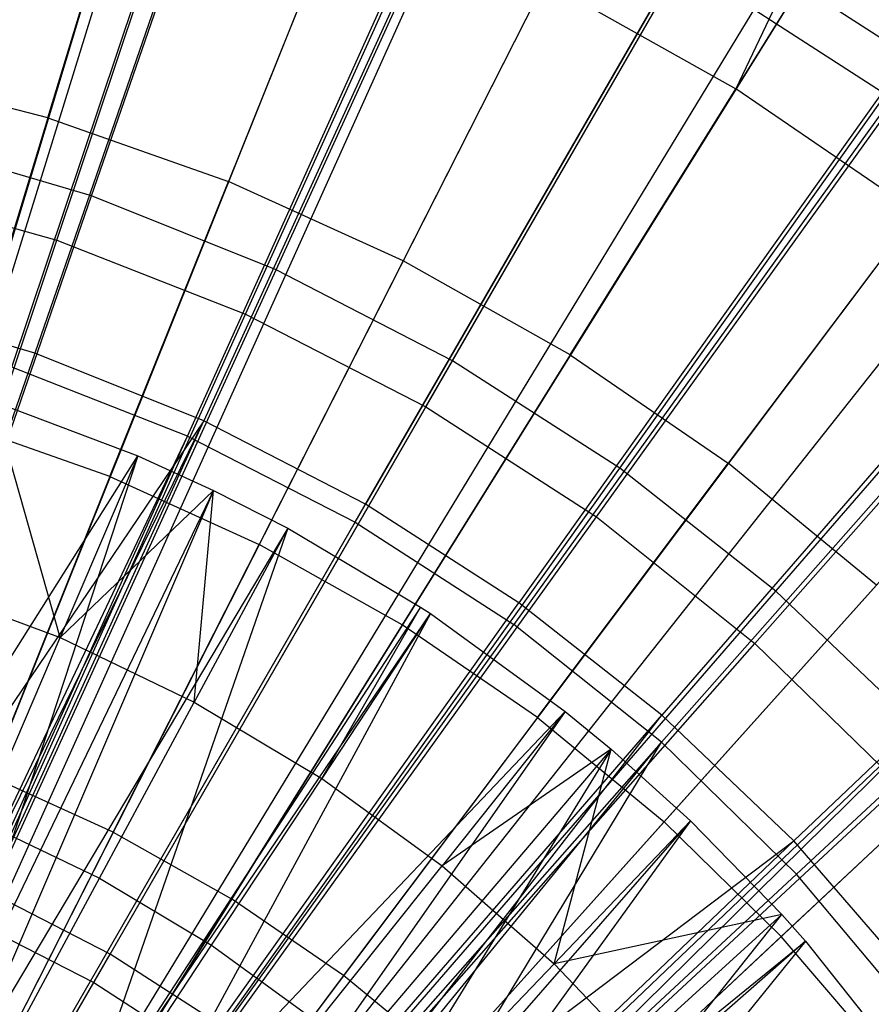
# Model space of a CAD drawing. Extents: x 0.1 to 16.1, y -7.1 to 6.9.
# Tile 97 of 118: x 8.578 to 9.273, y 0.839 to 1.642. Entities that reach past the tile are written whole.
import ezdxf

# ---------------------------------------------------------------- set-up
doc = ezdxf.new("R2010")
doc.units = 0
doc.header["$LTSCALE"] = 2.54
doc.layers.get('0').update_dxf_attribs({"color": 13, "linetype": 'CONTINUOUS'})

# ---------------------------------------------------------------- blocks, each defined once
blk = doc.blocks.new('DROPS_WOOD_A_PM_STL')
at = {"color": 0}
for p, q in [((8.73419, 1.99896, 13.79767), (8.21452, 0.28111, 14.34856)), ((8.73419, 1.99896, 13.79767), (8.21452, 0.28111, 14.34856)), ((8.74523, 1.99557, 13.79768), (8.21452, 0.28111, 14.34856)), ((8.74523, 1.99557, 13.79768), (8.21452, 0.28111, 14.34856)), ((8.60862, 1.46196, 2.58989), (8.77561, 1.95908, 2.8009)), ((8.60862, 1.46196, 2.58989), (8.77561, 1.95908, 2.8009)), ((8.91933, 1.93375, 13.79771), (8.24973, 0.2686, 14.34857)), ((8.91933, 1.93375, 13.79771), (8.24973, 0.2686, 14.34857)), ((9.00433, 1.89753, 13.79773), (8.26692, 0.26128, 14.34857)), ((9.00433, 1.89753, 13.79773), (8.26692, 0.26128, 14.34857)), ((8.76265, 1.4015, 2.58992), (8.9783, 1.87953, 2.80094)), ((8.76265, 1.4015, 2.58992), (8.9783, 1.87953, 2.80094)), ((8.57188, 1.35837, 13.77242), (8.74022, 1.8593, 13.57176)), ((8.57188, 1.35837, 13.77242), (8.74022, 1.8593, 13.57176)), ((9.09808, 1.85266, 13.79775), (8.28588, 0.25221, 14.34857)), ((9.09808, 1.85266, 13.79775), (8.28588, 0.25221, 14.34857)), ((8.60128, 1.56168, 13.99306), (8.67564, 1.80632, 13.8888)), ((8.60128, 1.56168, 13.99306), (8.67564, 1.80632, 13.8888)), ((8.71521, 1.30212, 13.77245), (8.9326, 1.7838, 13.5718)), ((8.71521, 1.30212, 13.77245), (8.9326, 1.7838, 13.5718)), ((8.9099, 1.32602, 2.58996), (9.17205, 1.7802, 2.80099)), ((8.9099, 1.32602, 2.58996), (9.17205, 1.7802, 2.80099)), ((9.24941, 1.7684, 13.79779), (8.31648, 0.23517, 14.34858)), ((9.24941, 1.7684, 13.79779), (8.31648, 0.23517, 14.34858)), ((9.24941, 1.7684, 13.79779), (9.16265, 1.58536, 13.88892)), ((9.24941, 1.7684, 13.79779), (9.16265, 1.58536, 13.88892)), ((9.26908, 1.75629, 13.7978), (8.32046, 0.23272, 14.34858)), ((9.26908, 1.75629, 13.7978), (8.32046, 0.23272, 14.34858)), ((9.26908, 1.75629, 13.7978), (9.16265, 1.58536, 13.88892)), ((9.26908, 1.75629, 13.7978), (9.16265, 1.58536, 13.88892)), ((8.8442, 1.74694, 13.88884), (8.7488, 1.50972, 13.99308)), ((8.8442, 1.74694, 13.88884), (8.7488, 1.50972, 13.99308)), ((8.85222, 1.23188, 13.77248), (9.1165, 1.68952, 13.57184)), ((8.85222, 1.23188, 13.77248), (9.1165, 1.68952, 13.57184)), ((9.2901, 1.5774, 13.5719), (9.1165, 1.68952, 13.57184)), ((9.2901, 1.5774, 13.5719), (9.1165, 1.68952, 13.57184)), ((9.00695, 1.67311, 13.88887), (8.89124, 1.4451, 13.99312)), ((9.00695, 1.67311, 13.88887), (8.89124, 1.4451, 13.99312)), ((9.00695, 1.67311, 13.88887), (9.16265, 1.58536, 13.88892)), ((9.00695, 1.67311, 13.88887), (9.16265, 1.58536, 13.88892)), ((9.04889, 1.23624, 2.59001), (9.35496, 1.66206, 2.80105)), ((9.04889, 1.23624, 2.59001), (9.35496, 1.66206, 2.80105)), ((9.43104, 1.64539, 13.79786), (8.35321, 0.21029, 14.3486)), ((9.43104, 1.64539, 13.79786), (8.35321, 0.21029, 14.3486)), ((9.47677, 1.61012, 13.79787), (8.36246, 0.20316, 14.3486)), ((9.47677, 1.61012, 13.79787), (8.36246, 0.20316, 14.3486)), ((8.60128, 1.56168, 13.99306), (8.44979, 1.60058, 13.99304)), ((8.60128, 1.56168, 13.99306), (8.44979, 1.60058, 13.99304)), ((9.0275, 1.36831, 13.99316), (9.16265, 1.58536, 13.88892)), ((9.0275, 1.36831, 13.99316), (9.16265, 1.58536, 13.88892)), ((9.31011, 1.48439, 13.88897), (9.16265, 1.58536, 13.88892)), ((9.31011, 1.48439, 13.88897), (9.16265, 1.58536, 13.88892)), ((9.2901, 1.5774, 13.5719), (8.98155, 1.14834, 13.77253)), ((9.2901, 1.5774, 13.5719), (8.98155, 1.14834, 13.77253)), ((8.60128, 1.56168, 13.99306), (8.52586, 1.31353, 14.08621)), ((8.60128, 1.56168, 13.99306), (8.52586, 1.31353, 14.08621)), ((8.60128, 1.56168, 13.99306), (8.7488, 1.50972, 13.99308)), ((8.60128, 1.56168, 13.99306), (8.7488, 1.50972, 13.99308)), ((9.17826, 1.13308, 2.59006), (9.52519, 1.52631, 2.80112)), ((9.17826, 1.13308, 2.59006), (9.52519, 1.52631, 2.80112)), ((9.58271, 1.52079, 13.79792), (8.38388, 0.18509, 14.34861)), ((9.58271, 1.52079, 13.79792), (8.38388, 0.18509, 14.34861)), ((8.44934, 1.50677, 2.58987), (8.60862, 1.46196, 2.58989)), ((8.44934, 1.50677, 2.58987), (8.60862, 1.46196, 2.58989)), ((8.65204, 1.26908, 14.08624), (8.7488, 1.50972, 13.99308)), ((8.65204, 1.26908, 14.08624), (8.7488, 1.50972, 13.99308)), ((8.89124, 1.4451, 13.99312), (8.7488, 1.50972, 13.99308)), ((8.89124, 1.4451, 13.99312), (8.7488, 1.50972, 13.99308)), ((9.31011, 1.48439, 13.88897), (9.15655, 1.27994, 13.9932)), ((9.31011, 1.48439, 13.88897), (9.15655, 1.27994, 13.9932)), ((8.43596, 0.94798, 2.43004), (8.60862, 1.46196, 2.58989)), ((8.43596, 0.94798, 2.43004), (8.60862, 1.46196, 2.58989)), ((8.60862, 1.46196, 2.58989), (8.76265, 1.4015, 2.58992)), ((8.60862, 1.46196, 2.58989), (8.76265, 1.4015, 2.58992)), ((9.10193, 1.05235, 13.77257), (9.45167, 1.44855, 13.57197)), ((9.10193, 1.05235, 13.77257), (9.45167, 1.44855, 13.57197)), ((8.89124, 1.4451, 13.99312), (8.77386, 1.21381, 14.08626)), ((8.89124, 1.4451, 13.99312), (8.77386, 1.21381, 14.08626)), ((9.0275, 1.36831, 13.99316), (8.89124, 1.4451, 13.99312)), ((9.0275, 1.36831, 13.99316), (8.89124, 1.4451, 13.99312)), ((9.68295, 1.4251, 13.79797), (8.40415, 0.16574, 14.34862)), ((9.68295, 1.4251, 13.79797), (8.40415, 0.16574, 14.34862)), ((8.53968, 0.90727, 2.43006), (8.76265, 1.4015, 2.58992)), ((8.53968, 0.90727, 2.43006), (8.76265, 1.4015, 2.58992)), ((8.76265, 1.4015, 2.58992), (8.9099, 1.32602, 2.58996)), ((8.76265, 1.4015, 2.58992), (8.9099, 1.32602, 2.58996)), ((9.72294, 1.38345, 13.79799), (8.41224, 0.15732, 14.34862)), ((9.72294, 1.38345, 13.79799), (8.41224, 0.15732, 14.34862)), ((9.0275, 1.36831, 13.99316), (8.89041, 1.14814, 14.0863)), ((9.0275, 1.36831, 13.99316), (8.89041, 1.14814, 14.0863)), ((9.0275, 1.36831, 13.99316), (9.15655, 1.27994, 13.9932)), ((9.0275, 1.36831, 13.99316), (9.15655, 1.27994, 13.9932)), ((8.71521, 1.30212, 13.77245), (8.57188, 1.35837, 13.77242)), ((8.71521, 1.30212, 13.77245), (8.57188, 1.35837, 13.77242)), ((8.55682, 1.33057, 13.9745), (8.67472, 1.28589, 13.97452)), ((8.55682, 1.33057, 13.9745), (8.67472, 1.28589, 13.97452)), ((8.61139, 1.13774, 14.0215), (8.55682, 1.33057, 13.9745)), ((8.61139, 1.13774, 14.0215), (8.55682, 1.33057, 13.9745)), ((8.63883, 0.85644, 2.43009), (8.9099, 1.32602, 2.58996)), ((8.63883, 0.85644, 2.43009), (8.9099, 1.32602, 2.58996)), ((8.9099, 1.32602, 2.58996), (9.04889, 1.23624, 2.59001)), ((8.9099, 1.32602, 2.58996), (9.04889, 1.23624, 2.59001)), ((8.65204, 1.26908, 14.08624), (8.52586, 1.31353, 14.08621)), ((8.65204, 1.26908, 14.08624), (8.52586, 1.31353, 14.08621)), ((8.48134, 0.8094, 13.9216), (8.71521, 1.30212, 13.77245)), ((8.48134, 0.8094, 13.9216), (8.71521, 1.30212, 13.77245)), ((8.49092, 0.80514, 13.9216), (8.71521, 1.30212, 13.77245)), ((8.49092, 0.80514, 13.9216), (8.71521, 1.30212, 13.77245)), ((8.71521, 1.30212, 13.77245), (8.85222, 1.23188, 13.77248)), ((8.71521, 1.30212, 13.77245), (8.85222, 1.23188, 13.77248)), ((9.21215, 0.94484, 13.77263), (9.59961, 1.30425, 13.57204)), ((9.21215, 0.94484, 13.77263), (9.59961, 1.30425, 13.57204)), ((8.39483, 0.84274, 14.08493), (8.67472, 1.28589, 13.97452)), ((8.39483, 0.84274, 14.08493), (8.67472, 1.28589, 13.97452)), ((8.67472, 1.28589, 13.97452), (8.5135, 0.79469, 14.08495)), ((8.67472, 1.28589, 13.97452), (8.5135, 0.79469, 14.08495)), ((8.67472, 1.28589, 13.97452), (8.61139, 1.13774, 14.0215)), ((8.67472, 1.28589, 13.97452), (8.61139, 1.13774, 14.0215)), ((8.67472, 1.28589, 13.97452), (8.73655, 1.2578, 13.97454)), ((8.67472, 1.28589, 13.97452), (8.73655, 1.2578, 13.97454)), ((9.00078, 1.07255, 14.08634), (9.15655, 1.27994, 13.9932)), ((9.00078, 1.07255, 14.08634), (9.15655, 1.27994, 13.9932)), ((9.2774, 1.18066, 13.99325), (9.15655, 1.27994, 13.9932)), ((9.2774, 1.18066, 13.99325), (9.15655, 1.27994, 13.9932)), ((8.65204, 1.26908, 14.08624), (8.55381, 1.02482, 14.16836)), ((8.65204, 1.26908, 14.08624), (8.55381, 1.02482, 14.16836)), ((8.65204, 1.26908, 14.08624), (8.77386, 1.21381, 14.08626)), ((8.65204, 1.26908, 14.08624), (8.77386, 1.21381, 14.08626)), ((8.73655, 1.2578, 13.97454), (8.5135, 0.79469, 14.08495)), ((8.73655, 1.2578, 13.97454), (8.5135, 0.79469, 14.08495)), ((8.73655, 1.2578, 13.97454), (8.53359, 0.78474, 14.08496)), ((8.73655, 1.2578, 13.97454), (8.53359, 0.78474, 14.08496)), ((8.73655, 1.2578, 13.97454), (8.61139, 1.13774, 14.0215)), ((8.73655, 1.2578, 13.97454), (8.61139, 1.13774, 14.0215)), ((8.7207, 1.0851, 14.02153), (8.73655, 1.2578, 13.97454)), ((8.7207, 1.0851, 14.02153), (8.73655, 1.2578, 13.97454)), ((8.73655, 1.2578, 13.97454), (8.79705, 1.22697, 13.97455)), ((8.73655, 1.2578, 13.97454), (8.79705, 1.22697, 13.97455)), ((8.57956, 0.7597, 13.92162), (8.85222, 1.23188, 13.77248)), ((8.57956, 0.7597, 13.92162), (8.85222, 1.23188, 13.77248)), ((8.73243, 0.79599, 2.43012), (9.04889, 1.23624, 2.59001)), ((8.73243, 0.79599, 2.43012), (9.04889, 1.23624, 2.59001)), ((8.85222, 1.23188, 13.77248), (8.98155, 1.14834, 13.77253)), ((8.85222, 1.23188, 13.77248), (8.98155, 1.14834, 13.77253)), ((9.04889, 1.23624, 2.59001), (9.17826, 1.13308, 2.59006)), ((9.04889, 1.23624, 2.59001), (9.17826, 1.13308, 2.59006)), ((8.79705, 1.22697, 13.97455), (8.53359, 0.78474, 14.08496)), ((8.79705, 1.22697, 13.97455), (8.53359, 0.78474, 14.08496)), ((8.79705, 1.22697, 13.97455), (8.62505, 0.73187, 14.08499)), ((8.79705, 1.22697, 13.97455), (8.62505, 0.73187, 14.08499)), ((8.79705, 1.22697, 13.97455), (8.7207, 1.0851, 14.02153)), ((8.79705, 1.22697, 13.97455), (8.7207, 1.0851, 14.02153)), ((8.79705, 1.22697, 13.97455), (8.9055, 1.16265, 13.97459)), ((8.79705, 1.22697, 13.97455), (8.9055, 1.16265, 13.97459)), ((8.65472, 0.97904, 14.16839), (8.77386, 1.21381, 14.08626)), ((8.65472, 0.97904, 14.16839), (8.77386, 1.21381, 14.08626)), ((8.89041, 1.14814, 14.0863), (8.77386, 1.21381, 14.08626)), ((8.89041, 1.14814, 14.0863), (8.77386, 1.21381, 14.08626)), ((9.2774, 1.18066, 13.99325), (9.10415, 0.98763, 14.08638)), ((9.2774, 1.18066, 13.99325), (9.10415, 0.98763, 14.08638)), ((8.49781, 1.18037, 14.02148), (8.61139, 1.13774, 14.0215)), ((8.49781, 1.18037, 14.02148), (8.61139, 1.13774, 14.0215)), ((8.9055, 1.16265, 13.97459), (8.62505, 0.73187, 14.08499)), ((8.9055, 1.16265, 13.97459), (8.62505, 0.73187, 14.08499)), ((8.62505, 0.73187, 14.08499), (8.91361, 1.15733, 13.97459)), ((8.62505, 0.73187, 14.08499), (8.91361, 1.15733, 13.97459)), ((8.91361, 1.15733, 13.97459), (8.66727, 0.70282, 14.085)), ((8.91361, 1.15733, 13.97459), (8.66727, 0.70282, 14.085)), ((8.82485, 1.02288, 14.02156), (8.9055, 1.16265, 13.97459)), ((8.82485, 1.02288, 14.02156), (8.9055, 1.16265, 13.97459)), ((8.91361, 1.15733, 13.97459), (8.82485, 1.02288, 14.02156)), ((8.91361, 1.15733, 13.97459), (8.82485, 1.02288, 14.02156)), ((8.9055, 1.16265, 13.97459), (8.91361, 1.15733, 13.97459)), ((8.9055, 1.16265, 13.97459), (8.91361, 1.15733, 13.97459)), ((8.91361, 1.15733, 13.97459), (9.02346, 1.07752, 13.97463)), ((8.91361, 1.15733, 13.97459), (9.02346, 1.07752, 13.97463)), ((8.66323, 0.70566, 13.92165), (8.98155, 1.14834, 13.77253)), ((8.66323, 0.70566, 13.92165), (8.98155, 1.14834, 13.77253)), ((8.89041, 1.14814, 14.0863), (8.75125, 0.92464, 14.16841)), ((8.89041, 1.14814, 14.0863), (8.75125, 0.92464, 14.16841)), ((9.00078, 1.07255, 14.08634), (8.89041, 1.14814, 14.0863)), ((9.00078, 1.07255, 14.08634), (8.89041, 1.14814, 14.0863)), ((9.10193, 1.05235, 13.77257), (8.98155, 1.14834, 13.77253)), ((9.10193, 1.05235, 13.77257), (8.98155, 1.14834, 13.77253)), ((8.5473, 0.98781, 14.06028), (8.61139, 1.13774, 14.0215)), ((8.5473, 0.98781, 14.06028), (8.61139, 1.13774, 14.0215)), ((8.61139, 1.13774, 14.0215), (8.7207, 1.0851, 14.02153)), ((8.61139, 1.13774, 14.0215), (8.7207, 1.0851, 14.02153)), ((8.81954, 0.72652, 2.43015), (9.17826, 1.13308, 2.59006)), ((8.81954, 0.72652, 2.43015), (9.17826, 1.13308, 2.59006)), ((9.17826, 1.13308, 2.59006), (9.29671, 1.01754, 2.59012)), ((9.17826, 1.13308, 2.59006), (9.29671, 1.01754, 2.59012)), ((8.64342, 0.94152, 14.0603), (8.7207, 1.0851, 14.02153)), ((8.64342, 0.94152, 14.0603), (8.7207, 1.0851, 14.02153)), ((8.7207, 1.0851, 14.02153), (8.82485, 1.02288, 14.02156)), ((8.7207, 1.0851, 14.02153), (8.82485, 1.02288, 14.02156)), ((9.02346, 1.07752, 13.97463), (8.66727, 0.70282, 14.085)), ((9.02346, 1.07752, 13.97463), (8.66727, 0.70282, 14.085)), ((9.02346, 1.07752, 13.97463), (8.72766, 0.65529, 14.08503)), ((9.02346, 1.07752, 13.97463), (8.72766, 0.65529, 14.08503)), ((9.02346, 1.07752, 13.97463), (8.923, 0.95157, 14.0216)), ((9.02346, 1.07752, 13.97463), (8.923, 0.95157, 14.0216)), ((9.02346, 1.07752, 13.97463), (9.06089, 1.04668, 13.97465)), ((9.02346, 1.07752, 13.97463), (9.06089, 1.04668, 13.97465)), ((9.00078, 1.07255, 14.08634), (8.84267, 0.86203, 14.16845)), ((9.00078, 1.07255, 14.08634), (8.84267, 0.86203, 14.16845)), ((9.00078, 1.07255, 14.08634), (9.10415, 0.98763, 14.08638)), ((9.00078, 1.07255, 14.08634), (9.10415, 0.98763, 14.08638)), ((9.38915, 1.07122, 13.99331), (9.19973, 0.89403, 14.08643)), ((9.38915, 1.07122, 13.99331), (9.19973, 0.89403, 14.08643)), ((9.10193, 1.05235, 13.77257), (8.7411, 0.64356, 13.92168)), ((9.10193, 1.05235, 13.77257), (8.7411, 0.64356, 13.92168)), ((8.75668, 0.62951, 13.92169), (9.10193, 1.05235, 13.77257)), ((8.75668, 0.62951, 13.92169), (9.10193, 1.05235, 13.77257)), ((8.81241, 0.57401, 13.92172), (9.10193, 1.05235, 13.77257)), ((8.81241, 0.57401, 13.92172), (9.10193, 1.05235, 13.77257)), ((9.21215, 0.94484, 13.77263), (9.10193, 1.05235, 13.77257)), ((9.21215, 0.94484, 13.77263), (9.10193, 1.05235, 13.77257)), ((9.06089, 1.04668, 13.97465), (8.72766, 0.65529, 14.08503)), ((9.06089, 1.04668, 13.97465), (8.72766, 0.65529, 14.08503)), ((9.06089, 1.04668, 13.97465), (8.78648, 0.601, 14.08505)), ((9.06089, 1.04668, 13.97465), (8.78648, 0.601, 14.08505)), ((9.06089, 1.04668, 13.97465), (8.923, 0.95157, 14.0216)), ((9.06089, 1.04668, 13.97465), (8.923, 0.95157, 14.0216)), ((9.01436, 0.87175, 14.02164), (9.06089, 1.04668, 13.97465)), ((9.01436, 0.87175, 14.02164), (9.06089, 1.04668, 13.97465)), ((9.06089, 1.04668, 13.97465), (9.12571, 0.98819, 13.97468)), ((9.06089, 1.04668, 13.97465), (9.12571, 0.98819, 13.97468)), ((8.65472, 0.97904, 14.16839), (8.55381, 1.02482, 14.16836)), ((8.65472, 0.97904, 14.16839), (8.55381, 1.02482, 14.16836)), ((8.73501, 0.8868, 14.06033), (8.82485, 1.02288, 14.02156)), ((8.73501, 0.8868, 14.06033), (8.82485, 1.02288, 14.02156)), ((8.82485, 1.02288, 14.02156), (8.923, 0.95157, 14.0216)), ((8.82485, 1.02288, 14.02156), (8.923, 0.95157, 14.0216)), ((8.89931, 0.64872, 2.43019), (9.29671, 1.01754, 2.59012)), ((8.89931, 0.64872, 2.43019), (9.29671, 1.01754, 2.59012)), ((9.12571, 0.98819, 13.97468), (8.78648, 0.601, 14.08505)), ((9.12571, 0.98819, 13.97468), (8.78648, 0.601, 14.08505)), ((9.12571, 0.98819, 13.97468), (8.81963, 0.56623, 14.08507)), ((9.12571, 0.98819, 13.97468), (8.81963, 0.56623, 14.08507)), ((9.12571, 0.98819, 13.97468), (9.01436, 0.87175, 14.02164)), ((9.12571, 0.98819, 13.97468), (9.01436, 0.87175, 14.02164)), ((9.12571, 0.98819, 13.97468), (9.20018, 0.91178, 13.97472)), ((9.12571, 0.98819, 13.97468), (9.20018, 0.91178, 13.97472)), ((8.5473, 0.98781, 14.06028), (8.64342, 0.94152, 14.0603)), ((8.5473, 0.98781, 14.06028), (8.64342, 0.94152, 14.0603)), ((8.92829, 0.7917, 14.16848), (9.10415, 0.98763, 14.08638)), ((8.92829, 0.7917, 14.16848), (9.10415, 0.98763, 14.08638)), ((9.19973, 0.89403, 14.08643), (9.10415, 0.98763, 14.08638)), ((9.19973, 0.89403, 14.08643), (9.10415, 0.98763, 14.08638)), ((8.65472, 0.97904, 14.16839), (8.53369, 0.74055, 14.23951)), ((8.65472, 0.97904, 14.16839), (8.53369, 0.74055, 14.23951)), ((8.65472, 0.97904, 14.16839), (8.75125, 0.92464, 14.16841)), ((8.65472, 0.97904, 14.16839), (8.75125, 0.92464, 14.16841)), ((8.82132, 0.82409, 14.06036), (8.923, 0.95157, 14.0216)), ((8.82132, 0.82409, 14.06036), (8.923, 0.95157, 14.0216)), ((8.923, 0.95157, 14.0216), (9.01436, 0.87175, 14.02164)), ((8.923, 0.95157, 14.0216), (9.01436, 0.87175, 14.02164)), ((8.56932, 0.80384, 14.08948), (8.64342, 0.94152, 14.0603)), ((8.56932, 0.80384, 14.08948), (8.64342, 0.94152, 14.0603)), ((8.64342, 0.94152, 14.0603), (8.73501, 0.8868, 14.06033)), ((8.64342, 0.94152, 14.0603), (8.73501, 0.8868, 14.06033)), ((8.81241, 0.57401, 13.92172), (9.21215, 0.94484, 13.77263)), ((8.81241, 0.57401, 13.92172), (9.21215, 0.94484, 13.77263)), ((9.31112, 0.82689, 13.77269), (9.21215, 0.94484, 13.77263)), ((9.31112, 0.82689, 13.77269), (9.21215, 0.94484, 13.77263)), ((8.6099, 0.69761, 14.23953), (8.75125, 0.92464, 14.16841)), ((8.6099, 0.69761, 14.23953), (8.75125, 0.92464, 14.16841)), ((8.84267, 0.86203, 14.16845), (8.75125, 0.92464, 14.16841)), ((8.84267, 0.86203, 14.16845), (8.75125, 0.92464, 14.16841)), ((9.20018, 0.91178, 13.97472), (8.81963, 0.56623, 14.08507)), ((9.20018, 0.91178, 13.97472), (8.81963, 0.56623, 14.08507)), ((9.20018, 0.91178, 13.97472), (9.01436, 0.87175, 14.02164)), ((9.20018, 0.91178, 13.97472), (9.01436, 0.87175, 14.02164)), ((9.0982, 0.78406, 14.02168), (9.20018, 0.91178, 13.97472)), ((9.0982, 0.78406, 14.02168), (9.20018, 0.91178, 13.97472)), ((9.20018, 0.91178, 13.97472), (9.21954, 0.89005, 13.97473)), ((9.20018, 0.91178, 13.97472), (9.21954, 0.89005, 13.97473)), ((8.53968, 0.90727, 2.43006), (8.63883, 0.85644, 2.43009)), ((8.53968, 0.90727, 2.43006), (8.63883, 0.85644, 2.43009)), ((9.19973, 0.89403, 14.08643), (9.00746, 0.71417, 14.16852)), ((9.19973, 0.89403, 14.08643), (9.00746, 0.71417, 14.16852)), ((9.28678, 0.79245, 14.08648), (9.19973, 0.89403, 14.08643)), ((9.28678, 0.79245, 14.08648), (9.19973, 0.89403, 14.08643)), ((8.64886, 0.75631, 14.08951), (8.73501, 0.8868, 14.06033)), ((8.64886, 0.75631, 14.08951), (8.73501, 0.8868, 14.06033)), ((8.73501, 0.8868, 14.06033), (8.82132, 0.82409, 14.06036)), ((8.73501, 0.8868, 14.06033), (8.82132, 0.82409, 14.06036)), ((8.81963, 0.56623, 14.08507), (9.21954, 0.89005, 13.97473)), ((8.81963, 0.56623, 14.08507), (9.21954, 0.89005, 13.97473)), ((9.21954, 0.89005, 13.97473), (8.8883, 0.48179, 14.08511)), ((9.21954, 0.89005, 13.97473), (8.8883, 0.48179, 14.08511)), ((9.21954, 0.89005, 13.97473), (9.0982, 0.78406, 14.02168)), ((9.21954, 0.89005, 13.97473), (9.0982, 0.78406, 14.02168)), ((9.21954, 0.89005, 13.97473), (9.3042, 0.78389, 13.97478)), ((9.21954, 0.89005, 13.97473), (9.3042, 0.78389, 13.97478)), ((8.90166, 0.7539, 14.0604), (9.01436, 0.87175, 14.02164)), ((8.90166, 0.7539, 14.0604), (9.01436, 0.87175, 14.02164)), ((9.01436, 0.87175, 14.02164), (9.0982, 0.78406, 14.02168)), ((9.01436, 0.87175, 14.02164), (9.0982, 0.78406, 14.02168)), ((8.84267, 0.86203, 14.16845), (8.68207, 0.64818, 14.23956)), ((8.84267, 0.86203, 14.16845), (8.68207, 0.64818, 14.23956)), ((8.92829, 0.7917, 14.16848), (8.84267, 0.86203, 14.16845)), ((8.92829, 0.7917, 14.16848), (8.84267, 0.86203, 14.16845)), ((8.36135, 0.37577, 2.32283), (8.63883, 0.85644, 2.43009)), ((8.36135, 0.37577, 2.32283), (8.63883, 0.85644, 2.43009)), ((8.63883, 0.85644, 2.43009), (8.73243, 0.79599, 2.43012)), ((8.63883, 0.85644, 2.43009), (8.73243, 0.79599, 2.43012))]:
    blk.add_line(p, q, dxfattribs=at)

msp = doc.modelspace()

# ---------------------------------------------------------------- linework, layer by layer
at = {"color": 0}
for p, q in [((8.63708, 1.49809, 2.4152), (8.81478, 2.01161, 2.60456)), ((8.63708, 1.49809, 2.4152), (8.81478, 2.01161, 2.60456)), ((8.78756, 1.43784, 2.41523), (9.01326, 1.93215, 2.6046)), ((8.78756, 1.43784, 2.41523), (9.01326, 1.93215, 2.6046)), ((8.76982, 1.88746, 13.78525), (8.59065, 1.36987, 13.96173)), ((8.76982, 1.88746, 13.78525), (8.59065, 1.36987, 13.96173)), ((8.93163, 1.36357, 2.41526), (9.20328, 1.83419, 2.60465)), ((8.93163, 1.36357, 2.41526), (9.20328, 1.83419, 2.60465)), ((8.95615, 1.81286, 13.78529), (8.72858, 1.31465, 13.96176)), ((8.95615, 1.81286, 13.78529), (8.72858, 1.31465, 13.96176)), ((9.13455, 1.72089, 13.78534), (8.86064, 1.24657, 13.9618)), ((9.13455, 1.72089, 13.78534), (8.86064, 1.24657, 13.9618)), ((9.30339, 1.61238, 13.7854), (9.13455, 1.72089, 13.78534)), ((9.30339, 1.61238, 13.7854), (9.13455, 1.72089, 13.78534)), ((9.06799, 1.27594, 2.41531), (9.38314, 1.7186, 2.60471)), ((9.06799, 1.27594, 2.41531), (9.38314, 1.7186, 2.60471)), ((9.30339, 1.61238, 13.7854), (8.98563, 1.16624, 13.96184)), ((9.30339, 1.61238, 13.7854), (8.98563, 1.16624, 13.96184)), ((9.1954, 1.17574, 2.41536), (9.55119, 1.58644, 2.60478)), ((9.1954, 1.17574, 2.41536), (9.55119, 1.58644, 2.60478)), ((8.63708, 1.49809, 2.4152), (8.48156, 1.54375, 2.41517)), ((8.63708, 1.49809, 2.4152), (8.48156, 1.54375, 2.41517)), ((8.45426, 0.96979, 2.27876), (8.63708, 1.49809, 2.4152)), ((8.45426, 0.96979, 2.27876), (8.63708, 1.49809, 2.4152)), ((8.78756, 1.43784, 2.41523), (8.63708, 1.49809, 2.4152)), ((8.78756, 1.43784, 2.41523), (8.63708, 1.49809, 2.4152)), ((9.46116, 1.48831, 13.78546), (9.10242, 1.0744, 13.96189)), ((9.46116, 1.48831, 13.78546), (9.10242, 1.0744, 13.96189)), ((8.55535, 0.92931, 2.27878), (8.78756, 1.43784, 2.41523)), ((8.55535, 0.92931, 2.27878), (8.78756, 1.43784, 2.41523)), ((8.93163, 1.36357, 2.41526), (8.78756, 1.43784, 2.41523)), ((8.93163, 1.36357, 2.41526), (8.78756, 1.43784, 2.41523)), ((8.59065, 1.36987, 13.96173), (8.44809, 1.41173, 13.96171)), ((8.59065, 1.36987, 13.96173), (8.44809, 1.41173, 13.96171)), ((8.59065, 1.36987, 13.96173), (8.40678, 0.83869, 14.08493)), ((8.59065, 1.36987, 13.96173), (8.40678, 0.83869, 14.08493)), ((8.72858, 1.31465, 13.96176), (8.59065, 1.36987, 13.96173)), ((8.72858, 1.31465, 13.96176), (8.59065, 1.36987, 13.96173)), ((8.65214, 0.87942, 2.27881), (8.93163, 1.36357, 2.41526)), ((8.65214, 0.87942, 2.27881), (8.93163, 1.36357, 2.41526)), ((9.06799, 1.27594, 2.41531), (8.93163, 1.36357, 2.41526)), ((9.06799, 1.27594, 2.41531), (8.93163, 1.36357, 2.41526)), ((9.60642, 1.3498, 13.78553), (9.20995, 0.97187, 13.96194)), ((9.60642, 1.3498, 13.78553), (9.20995, 0.97187, 13.96194)), ((8.72858, 1.31465, 13.96176), (8.40678, 0.83869, 14.08493)), ((8.72858, 1.31465, 13.96176), (8.40678, 0.83869, 14.08493)), ((8.48134, 0.80948, 14.08495), (8.72858, 1.31465, 13.96176)), ((8.48134, 0.80948, 14.08495), (8.72858, 1.31465, 13.96176)), ((8.49505, 0.80335, 14.08495), (8.72858, 1.31465, 13.96176)), ((8.49505, 0.80335, 14.08495), (8.72858, 1.31465, 13.96176)), ((8.86064, 1.24657, 13.9618), (8.72858, 1.31465, 13.96176)), ((8.86064, 1.24657, 13.9618), (8.72858, 1.31465, 13.96176)), ((8.74375, 0.82054, 2.27884), (9.06799, 1.27594, 2.41531)), ((8.74375, 0.82054, 2.27884), (9.06799, 1.27594, 2.41531)), ((9.1954, 1.17574, 2.41536), (9.06799, 1.27594, 2.41531)), ((9.1954, 1.17574, 2.41536), (9.06799, 1.27594, 2.41531)), ((8.57956, 0.75978, 14.08497), (8.86064, 1.24657, 13.9618)), ((8.57956, 0.75978, 14.08497), (8.86064, 1.24657, 13.9618)), ((8.98563, 1.16624, 13.96184), (8.86064, 1.24657, 13.9618)), ((8.98563, 1.16624, 13.96184), (8.86064, 1.24657, 13.9618)), ((8.82935, 0.75323, 2.27887), (9.1954, 1.17574, 2.41536)), ((8.82935, 0.75323, 2.27887), (9.1954, 1.17574, 2.41536)), ((9.31271, 1.06389, 2.41542), (9.1954, 1.17574, 2.41536)), ((9.31271, 1.06389, 2.41542), (9.1954, 1.17574, 2.41536)), ((8.65955, 0.70838, 14.085), (8.98563, 1.16624, 13.96184)), ((8.65955, 0.70838, 14.085), (8.98563, 1.16624, 13.96184)), ((9.10242, 1.0744, 13.96189), (8.98563, 1.16624, 13.96184)), ((9.10242, 1.0744, 13.96189), (8.98563, 1.16624, 13.96184)), ((8.73428, 0.6496, 14.08503), (9.10242, 1.0744, 13.96189)), ((8.73428, 0.6496, 14.08503), (9.10242, 1.0744, 13.96189)), ((8.75668, 0.62959, 14.08504), (9.10242, 1.0744, 13.96189)), ((8.75668, 0.62959, 14.08504), (9.10242, 1.0744, 13.96189)), ((9.20995, 0.97187, 13.96194), (9.10242, 1.0744, 13.96189)), ((9.20995, 0.97187, 13.96194), (9.10242, 1.0744, 13.96189)), ((8.90816, 0.67808, 2.27891), (9.31271, 1.06389, 2.41542)), ((8.90816, 0.67808, 2.27891), (9.31271, 1.06389, 2.41542)), ((8.75668, 0.62959, 14.08504), (9.20995, 0.97187, 13.96194)), ((8.75668, 0.62959, 14.08504), (9.20995, 0.97187, 13.96194)), ((9.20995, 0.97187, 13.96194), (8.8031, 0.58399, 14.08506)), ((9.20995, 0.97187, 13.96194), (8.8031, 0.58399, 14.08506)), ((9.30725, 0.85958, 13.962), (9.20995, 0.97187, 13.96194)), ((9.30725, 0.85958, 13.962), (9.20995, 0.97187, 13.96194)), ((8.65214, 0.87942, 2.27881), (8.55535, 0.92931, 2.27878)), ((8.65214, 0.87942, 2.27881), (8.55535, 0.92931, 2.27878)), ((8.36739, 0.38617, 2.19653), (8.65214, 0.87942, 2.27881)), ((8.36739, 0.38617, 2.19653), (8.65214, 0.87942, 2.27881)), ((8.74375, 0.82054, 2.27884), (8.65214, 0.87942, 2.27881)), ((8.74375, 0.82054, 2.27884), (8.65214, 0.87942, 2.27881))]:
    msp.add_line(p, q, dxfattribs=at)

# ---------------------------------------------------------------- block references
msp.add_blockref('DROPS_WOOD_A_PM_STL', (0, 0), dxfattribs=at)

doc.saveas('drawing.dxf')
